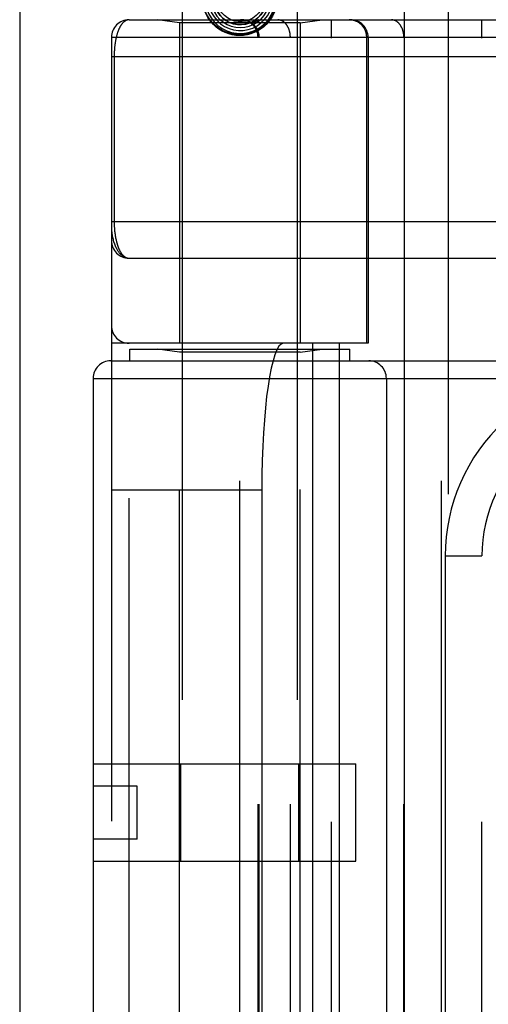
# Model space of a CAD drawing. Header units: inches. Extents: x 0 to 243, y 0 to 157.
# Tile 150 of 256: x 44.438 to 45.237, y 107.87 to 109.548. Entities that reach past the tile are written whole.
import ezdxf

# ---------------------------------------------------------------- set-up
doc = ezdxf.new("R2010")
doc.units = ezdxf.units.IN
doc.header["$LTSCALE"] = 13.357143
doc.header["$MEASUREMENT"] = 0
doc.linetypes.add('HIDDEN', pattern=[0.2, 0.1, -0.1])
doc.layers.get('0').update_dxf_attribs({"linetype": 'CONTINUOUS'})
doc.layers.add('LEFTHAND_DOOR_ASSEMBLY', color=7, linetype='CONTINUOUS')

msp = doc.modelspace()

# ---------------------------------------------------------------- linework, layer by layer
at = {"color": 3, "linetype": 'Continuous'}
msp.add_line((44.4385, 117.7051), (44.4385, 41.1754), dxfattribs=at)
at = {"layer": 'LEFTHAND_DOOR_ASSEMBLY', "color": 3, "linetype": 'Continuous'}
msp.add_line((45.0942, 112.7464), (45.0942, 41.3964), dxfattribs=at)
at = {"layer": 'LEFTHAND_DOOR_ASSEMBLY', "color": 8, "linetype": 'HIDDEN'}
for p, q in [((45.1692, 112.7464), (45.1692, 41.3964)), ((44.7157, 109.7244), (44.7157, 106.5421)), ((44.9117, 109.7244), (44.9117, 106.5421)), ((44.625, 109.5477), (45.4987, 109.5477)), ((44.7107, 109.5424), (44.6732, 109.5477)), ((44.7107, 109.5424), (44.7107, 108.9964)), ((44.9167, 109.5424), (44.7107, 109.5424)), ((44.8404, 109.5461), (44.8407, 109.5464)), ((44.8407, 109.5464), (44.8422, 109.5477)), ((44.8422, 109.5477), (44.8427, 109.5482)), ((44.9167, 109.5424), (44.9542, 109.5477)), ((44.9167, 109.5424), (44.9167, 108.9964)), ((44.97, 106.8452), (44.97, 109.5477)), ((45.2265, 106.8452), (45.2265, 109.5477)), ((44.595, 109.5177), (44.595, 106.8752)), ((45.2585, 109.5177), (44.595, 109.5177)), ((44.8449, 106.8752), (44.8449, 109.5177)), ((44.8469, 106.8752), (44.8469, 109.5177)), ((44.9, 106.8752), (44.9, 109.5177)), ((45.0302, 108.9964), (45.0302, 109.5177)), ((45.0325, 109.5177), (45.0325, 108.9964)), ((45.0935, 106.8752), (45.0935, 109.5177)), ((44.595, 109.4852), (45.4987, 109.4852)), ((44.5996, 109.4852), (44.5996, 109.2031)), ((44.625, 109.1414), (45.5045, 109.1414)), ((45.0325, 108.9964), (44.595, 108.9964)), ((44.625, 107.3964), (44.625, 108.9964)), ((44.9375, 108.9964), (44.9375, 107.3964)), ((44.9834, 108.9964), (44.9834, 107.3964)), ((44.6262, 108.9664), (44.6262, 108.9864)), ((44.6262, 108.9864), (45.0012, 108.9864)), ((44.7107, 108.9812), (44.6732, 108.9864)), ((44.7107, 107.4117), (44.7107, 108.9812)), ((44.9167, 108.9812), (44.7107, 108.9812)), ((44.9167, 108.9812), (44.9542, 108.9864)), ((44.9167, 107.4117), (44.9167, 108.9812)), ((45.0012, 108.9664), (45.0012, 108.9864)), ((44.5937, 108.9664), (45.72, 108.9664)), ((44.8137, 107.4264), (44.8137, 108.9664)), ((45.1575, 107.4264), (45.1575, 108.9664)), ((44.5637, 108.9364), (44.5637, 107.4564)), ((44.5637, 108.9364), (45.72, 108.9364)), ((45.0637, 108.9364), (45.0637, 107.4564)), ((44.595, 108.7464), (44.8511, 108.7464)), ((44.8511, 108.7464), (44.8511, 107.6464)), ((45.164, 108.6339), (45.164, 107.7589)), ((45.164, 108.6339), (45.2265, 108.6339)), ((44.5637, 108.2794), (45.0117, 108.2794)), ((44.7131, 108.1134), (44.7131, 108.2794)), ((44.9143, 108.1134), (44.9143, 108.2794)), ((45.0117, 108.1134), (45.0117, 108.2794)), ((44.6387, 108.2414), (44.5637, 108.2414)), ((44.6387, 108.1514), (44.6387, 108.2414)), ((44.6387, 108.1514), (44.5637, 108.1514)), ((44.5637, 108.1134), (45.0117, 108.1134))]:
    msp.add_line(p, q, dxfattribs=at)
for points in [[(44.7837, 109.634), (44.7766, 109.6291), (44.7704, 109.6232), (44.765, 109.6165), (44.7607, 109.609), (44.7576, 109.6009), (44.7556, 109.5925), (44.755, 109.5839), (44.7556, 109.5752), (44.7575, 109.5667), (44.7606, 109.5586), (44.7648, 109.551), (44.7702, 109.5441), (44.7765, 109.5381), (44.7836, 109.533), (44.7915, 109.5291), (44.7998, 109.5263), (44.8084, 109.5248), (44.8172, 109.5245), (44.826, 109.5255), (44.8345, 109.5279), (44.8426, 109.5314), (44.8501, 109.5361)], [(44.7939, 109.6334), (44.7867, 109.6299), (44.78, 109.6254), (44.7742, 109.62), (44.7692, 109.6137), (44.7652, 109.6067), (44.7622, 109.5991), (44.7605, 109.5912), (44.76, 109.5831), (44.7607, 109.5751), (44.7626, 109.5671), (44.7656, 109.5596), (44.7698, 109.5526), (44.775, 109.5463), (44.7811, 109.5408), (44.7879, 109.5363), (44.7954, 109.5329), (44.8033, 109.5306), (44.8115, 109.5295), (44.8197, 109.5297), (44.8279, 109.5311), (44.8357, 109.5337)], [(44.8034, 109.631), (44.7963, 109.629), (44.7896, 109.6258), (44.7834, 109.6217), (44.7779, 109.6166), (44.7732, 109.6108), (44.7695, 109.6043), (44.7669, 109.5972), (44.7654, 109.5899), (44.765, 109.5823), (44.7658, 109.5748), (44.7677, 109.5675), (44.7708, 109.5606), (44.7748, 109.5542), (44.7799, 109.5485), (44.7857, 109.5436), (44.7923, 109.5397), (44.7993, 109.5368), (44.8068, 109.535), (44.8145, 109.5344), (44.8221, 109.535), (44.8296, 109.5368)], [(44.8137, 109.6269), (44.8125, 109.627), (44.8057, 109.6263), (44.7991, 109.6246), (44.7928, 109.6219), (44.787, 109.6182), (44.7819, 109.6136), (44.7776, 109.6083), (44.7741, 109.6023), (44.7717, 109.5958), (44.7703, 109.589), (44.77, 109.5821), (44.7708, 109.5752), (44.7727, 109.5684), (44.7756, 109.5621), (44.7795, 109.5563), (44.7843, 109.5511), (44.7899, 109.5468), (44.7961, 109.5434), (44.8027, 109.541), (44.8097, 109.5397), (44.8168, 109.5395)], [(44.8357, 109.5337), (44.8431, 109.5374), (44.8499, 109.5423), (44.8559, 109.548), (44.8609, 109.5547), (44.8649, 109.562), (44.8678, 109.5698), (44.8695, 109.578), (44.87, 109.5864), (44.8692, 109.5948), (44.8671, 109.6029), (44.8639, 109.6107), (44.8596, 109.6179), (44.8542, 109.6244), (44.8479, 109.6301), (44.8408, 109.6347), (44.8331, 109.6383), (44.8249, 109.6407), (44.8165, 109.6418), (44.8079, 109.6417), (44.7995, 109.6404), (44.7914, 109.6378), (44.7837, 109.634)], [(44.8296, 109.5368), (44.8368, 109.5397), (44.8434, 109.5436), (44.8494, 109.5485), (44.8546, 109.5543), (44.8588, 109.5609), (44.862, 109.568), (44.864, 109.5755), (44.8649, 109.5832), (44.8646, 109.5911), (44.8632, 109.5988), (44.8605, 109.6062), (44.8568, 109.6131), (44.852, 109.6194), (44.8464, 109.6249), (44.8399, 109.6295), (44.8328, 109.633), (44.8253, 109.6355), (44.8174, 109.6368), (44.8095, 109.6368), (44.8016, 109.6357), (44.7939, 109.6334)], [(44.8168, 109.5395), (44.8238, 109.5404), (44.8307, 109.5424), (44.8371, 109.5455), (44.843, 109.5496), (44.8482, 109.5545), (44.8526, 109.5602), (44.856, 109.5665), (44.8584, 109.5733), (44.8597, 109.5804), (44.8599, 109.5877), (44.859, 109.5949), (44.8569, 109.6019), (44.8538, 109.6084), (44.8496, 109.6145), (44.8446, 109.6198), (44.8388, 109.6243), (44.8324, 109.6278), (44.8254, 109.6303), (44.8182, 109.6317), (44.8108, 109.6319), (44.8034, 109.631)], [(44.8575, 109.5702), (44.8569, 109.5686), (44.8537, 109.5621), (44.8496, 109.5561), (44.8446, 109.5509), (44.8388, 109.5465), (44.8325, 109.5432), (44.8257, 109.5408), (44.8186, 109.5396), (44.8114, 109.5395), (44.8044, 109.5406), (44.7976, 109.5428), (44.7912, 109.546), (44.7855, 109.5501), (44.7805, 109.5551), (44.7764, 109.5608), (44.7732, 109.5671), (44.7711, 109.5739), (44.7701, 109.5808), (44.7702, 109.5878), (44.7714, 109.5947), (44.7737, 109.6013)], [(44.8498, 109.5652), (44.8461, 109.5597), (44.8415, 109.5548), (44.8362, 109.5508), (44.8304, 109.5477), (44.8242, 109.5456), (44.8177, 109.5446), (44.8111, 109.5446), (44.8047, 109.5457), (44.7985, 109.5478), (44.7928, 109.5509), (44.7877, 109.5548), (44.7833, 109.5596), (44.7797, 109.565), (44.7771, 109.5709), (44.7755, 109.5771), (44.775, 109.5835), (44.7755, 109.5899), (44.777, 109.596), (44.7795, 109.6019), (44.783, 109.6072)], [(44.8501, 109.5361), (44.8569, 109.5418), (44.8627, 109.5485), (44.8675, 109.556), (44.8712, 109.5641), (44.8717, 109.5656)], [(44.625, 109.5477), (44.6244, 109.5477), (44.6238, 109.5476), (44.6232, 109.5476), (44.6226, 109.5475), (44.622, 109.5473), (44.6214, 109.5472), (44.6209, 109.547), (44.6203, 109.5468), (44.6198, 109.5465), (44.6192, 109.5463), (44.6187, 109.546), (44.6182, 109.5457), (44.6177, 109.5454), (44.6172, 109.545), (44.6167, 109.5446), (44.6162, 109.5443), (44.6157, 109.5438), (44.6152, 109.5434), (44.6148, 109.543), (44.6143, 109.5425), (44.6139, 109.542), (44.6134, 109.5415), (44.613, 109.541), (44.6126, 109.5404), (44.6121, 109.5399), (44.6117, 109.5393), (44.6113, 109.5387), (44.6109, 109.5381), (44.6106, 109.5375), (44.6102, 109.5369), (44.6098, 109.5362), (44.6094, 109.5356), (44.6091, 109.5349), (44.6087, 109.5343), (44.6084, 109.5336), (44.6081, 109.5329), (44.6077, 109.5322), (44.6074, 109.5314), (44.6071, 109.5307), (44.6068, 109.53), (44.6065, 109.5292), (44.6062, 109.5285), (44.606, 109.5277), (44.6057, 109.527), (44.6054, 109.5262), (44.6052, 109.5254), (44.6049, 109.5246), (44.6047, 109.5238), (44.6044, 109.523), (44.6042, 109.5222), (44.604, 109.5214), (44.6037, 109.5206), (44.6035, 109.5198), (44.6033, 109.5189), (44.6031, 109.5181), (44.6029, 109.5173), (44.6027, 109.5164), (44.6026, 109.5156), (44.6024, 109.5147), (44.6022, 109.5139), (44.602, 109.513), (44.6019, 109.5122), (44.6017, 109.5113), (44.6016, 109.5105), (44.6014, 109.5096), (44.6013, 109.5087), (44.6012, 109.5079), (44.6011, 109.507), (44.6009, 109.5061), (44.6008, 109.5053), (44.6007, 109.5044), (44.6006, 109.5035), (44.6005, 109.5027), (44.6004, 109.5018), (44.6003, 109.501), (44.6003, 109.5001), (44.6002, 109.4993), (44.6001, 109.4985), (44.6, 109.4976), (44.6, 109.4968), (44.5999, 109.496), (44.5999, 109.4951), (44.5998, 109.4943), (44.5998, 109.4935), (44.5997, 109.4926), (44.5997, 109.4918), (44.5997, 109.491), (44.5997, 109.4902), (44.5996, 109.4893), (44.5996, 109.4885), (44.5996, 109.4877), (44.5996, 109.4869), (44.5996, 109.486), (44.5996, 109.4852)], [(44.8674, 109.5505), (44.8627, 109.5442), (44.8573, 109.5387), (44.8511, 109.5339), (44.8443, 109.5299), (44.837, 109.5269), (44.8294, 109.5247), (44.8216, 109.5234), (44.8137, 109.523), (44.8058, 109.5234), (44.798, 109.5247), (44.7904, 109.5269), (44.7831, 109.5299), (44.7763, 109.5339), (44.7701, 109.5387), (44.7647, 109.5442), (44.7601, 109.5505)], [(44.8469, 109.5177), (44.8469, 109.5184), (44.8469, 109.519), (44.8468, 109.5197), (44.8468, 109.5203), (44.8467, 109.521), (44.8467, 109.5216), (44.8466, 109.5223), (44.8465, 109.5229), (44.8463, 109.5236), (44.8462, 109.5242), (44.8461, 109.5248), (44.8459, 109.5255), (44.8457, 109.5261), (44.8455, 109.5267), (44.8453, 109.5273), (44.8451, 109.528), (44.8449, 109.5286), (44.8447, 109.5292), (44.8444, 109.5298), (44.8441, 109.5304), (44.8439, 109.531), (44.8436, 109.5316), (44.8433, 109.5321), (44.8429, 109.5327), (44.8426, 109.5333), (44.8423, 109.5338), (44.8419, 109.5344), (44.8415, 109.5349), (44.8412, 109.5354), (44.8408, 109.536), (44.8404, 109.5365), (44.84, 109.537), (44.8395, 109.5375), (44.8391, 109.538), (44.8387, 109.5384), (44.8382, 109.5389), (44.8378, 109.5394), (44.8373, 109.5398), (44.8368, 109.5403), (44.8363, 109.5407), (44.8358, 109.5411), (44.8353, 109.5415), (44.8348, 109.5419), (44.8343, 109.5423), (44.8337, 109.5426), (44.8332, 109.543), (44.8326, 109.5433), (44.8321, 109.5437), (44.8315, 109.544), (44.8309, 109.5443), (44.8304, 109.5446), (44.8298, 109.5449), (44.8292, 109.5452), (44.8286, 109.5454), (44.828, 109.5457), (44.8274, 109.5459), (44.8268, 109.5461), (44.8262, 109.5463), (44.8255, 109.5465), (44.8249, 109.5467), (44.8243, 109.5468), (44.8237, 109.547), (44.823, 109.5471), (44.8224, 109.5472), (44.8217, 109.5474), (44.8211, 109.5474), (44.8205, 109.5475), (44.8198, 109.5476), (44.8192, 109.5476), (44.8185, 109.5477), (44.8179, 109.5477), (44.8172, 109.5477)], [(44.8466, 109.5481), (44.8462, 109.5478), (44.8459, 109.5476), (44.8455, 109.5473), (44.8452, 109.5471), (44.8448, 109.5469), (44.8445, 109.5467), (44.8442, 109.5465), (44.8439, 109.5463), (44.8436, 109.5461), (44.8432, 109.546), (44.8429, 109.5458), (44.8426, 109.5456), (44.8423, 109.5455), (44.842, 109.5453), (44.8417, 109.5452), (44.8414, 109.5451), (44.8412, 109.5449), (44.8409, 109.5448), (44.8406, 109.5447), (44.8404, 109.5446), (44.8402, 109.5446), (44.8399, 109.5445), (44.8397, 109.5444), (44.8395, 109.5444), (44.8393, 109.5444), (44.8392, 109.5444), (44.8391, 109.5445), (44.8391, 109.5447), (44.8392, 109.5448), (44.8393, 109.545), (44.8395, 109.5452), (44.8396, 109.5454), (44.8398, 109.5455), (44.8399, 109.5457), (44.8401, 109.5458), (44.8402, 109.546), (44.8404, 109.5461)], [(44.9, 109.5177), (44.9, 109.5184), (44.9, 109.519), (44.8999, 109.5197), (44.8999, 109.5203), (44.8999, 109.521), (44.8998, 109.5216), (44.8997, 109.5223), (44.8997, 109.5229), (44.8996, 109.5236), (44.8995, 109.5242), (44.8994, 109.5248), (44.8993, 109.5255), (44.8991, 109.5261), (44.899, 109.5267), (44.8989, 109.5273), (44.8987, 109.528), (44.8985, 109.5286), (44.8984, 109.5292), (44.8982, 109.5298), (44.898, 109.5304), (44.8978, 109.531), (44.8976, 109.5316), (44.8974, 109.5321), (44.8971, 109.5327), (44.8969, 109.5333), (44.8967, 109.5338), (44.8964, 109.5344), (44.8961, 109.5349), (44.8959, 109.5354), (44.8956, 109.536), (44.8953, 109.5365), (44.895, 109.537), (44.8947, 109.5375), (44.8944, 109.538), (44.8941, 109.5384), (44.8938, 109.5389), (44.8934, 109.5394), (44.8931, 109.5398), (44.8928, 109.5403), (44.8924, 109.5407), (44.892, 109.5411), (44.8917, 109.5415), (44.8913, 109.5419), (44.8909, 109.5423), (44.8906, 109.5426), (44.8902, 109.543), (44.8898, 109.5433), (44.8894, 109.5437), (44.889, 109.544), (44.8886, 109.5443), (44.8881, 109.5446), (44.8877, 109.5449), (44.8873, 109.5452), (44.8869, 109.5454), (44.8865, 109.5457), (44.886, 109.5459), (44.8856, 109.5461), (44.8851, 109.5463), (44.8847, 109.5465), (44.8843, 109.5467), (44.8838, 109.5468), (44.8834, 109.547), (44.8829, 109.5471), (44.8824, 109.5472), (44.882, 109.5474), (44.8815, 109.5474), (44.8811, 109.5475), (44.8806, 109.5476), (44.8802, 109.5476), (44.8797, 109.5477), (44.8792, 109.5477), (44.8788, 109.5477)], [(45.0302, 109.5177), (45.0301, 109.5184), (45.0301, 109.519), (45.0301, 109.5197), (45.03, 109.5203), (45.03, 109.521), (45.0299, 109.5216), (45.0298, 109.5223), (45.0297, 109.5229), (45.0296, 109.5236), (45.0294, 109.5242), (45.0293, 109.5248), (45.0291, 109.5255), (45.029, 109.5261), (45.0288, 109.5267), (45.0286, 109.5273), (45.0284, 109.528), (45.0281, 109.5286), (45.0279, 109.5292), (45.0276, 109.5298), (45.0274, 109.5304), (45.0271, 109.531), (45.0268, 109.5316), (45.0265, 109.5321), (45.0262, 109.5327), (45.0258, 109.5333), (45.0255, 109.5338), (45.0251, 109.5344), (45.0248, 109.5349), (45.0244, 109.5354), (45.024, 109.536), (45.0236, 109.5365), (45.0232, 109.537), (45.0228, 109.5375), (45.0224, 109.538), (45.0219, 109.5384), (45.0215, 109.5389), (45.021, 109.5394), (45.0205, 109.5398), (45.02, 109.5403), (45.0195, 109.5407), (45.019, 109.5411), (45.0185, 109.5415), (45.018, 109.5419), (45.0175, 109.5423), (45.017, 109.5426), (45.0164, 109.543), (45.0159, 109.5433), (45.0153, 109.5437), (45.0147, 109.544), (45.0142, 109.5443), (45.0136, 109.5446), (45.013, 109.5449), (45.0124, 109.5452), (45.0118, 109.5454), (45.0112, 109.5457), (45.0106, 109.5459), (45.01, 109.5461), (45.0094, 109.5463), (45.0088, 109.5465), (45.0082, 109.5467), (45.0075, 109.5468), (45.0069, 109.547), (45.0063, 109.5471), (45.0056, 109.5472), (45.005, 109.5474), (45.0043, 109.5474), (45.0037, 109.5475), (45.0031, 109.5476), (45.0024, 109.5476), (45.0018, 109.5477), (45.0011, 109.5477), (45.0005, 109.5477)], [(45.0935, 109.5177), (45.0935, 109.5184), (45.0935, 109.519), (45.0935, 109.5197), (45.0934, 109.5203), (45.0934, 109.521), (45.0933, 109.5216), (45.0933, 109.5223), (45.0932, 109.5229), (45.0931, 109.5236), (45.093, 109.5242), (45.0929, 109.5248), (45.0928, 109.5255), (45.0927, 109.5261), (45.0925, 109.5267), (45.0924, 109.5273), (45.0922, 109.528), (45.0921, 109.5286), (45.0919, 109.5292), (45.0917, 109.5298), (45.0915, 109.5304), (45.0913, 109.531), (45.0911, 109.5316), (45.0909, 109.5321), (45.0907, 109.5327), (45.0904, 109.5333), (45.0902, 109.5338), (45.0899, 109.5344), (45.0897, 109.5349), (45.0894, 109.5354), (45.0891, 109.536), (45.0888, 109.5365), (45.0886, 109.537), (45.0883, 109.5375), (45.0879, 109.538), (45.0876, 109.5384), (45.0873, 109.5389), (45.087, 109.5394), (45.0866, 109.5398), (45.0863, 109.5403), (45.0859, 109.5407), (45.0856, 109.5411), (45.0852, 109.5415), (45.0848, 109.5419), (45.0845, 109.5423), (45.0841, 109.5426), (45.0837, 109.543), (45.0833, 109.5433), (45.0829, 109.5437), (45.0825, 109.544), (45.0821, 109.5443), (45.0817, 109.5446), (45.0813, 109.5449), (45.0808, 109.5452), (45.0804, 109.5454), (45.08, 109.5457), (45.0796, 109.5459), (45.0791, 109.5461), (45.0787, 109.5463), (45.0782, 109.5465), (45.0778, 109.5467), (45.0773, 109.5468), (45.0769, 109.547), (45.0764, 109.5471), (45.076, 109.5472), (45.0755, 109.5474), (45.0751, 109.5474), (45.0746, 109.5475), (45.0742, 109.5476), (45.0737, 109.5476), (45.0732, 109.5477), (45.0728, 109.5477), (45.0723, 109.5477)], [(44.595, 109.2039), (45.5053, 109.2039)], [(44.595, 109.1914), (44.595, 109.1909), (44.595, 109.1902), (44.595, 109.1896), (44.5951, 109.1888), (44.5951, 109.1881), (44.5952, 109.1873), (44.5953, 109.1864), (44.5954, 109.1854), (44.5955, 109.1844), (44.5957, 109.1832), (44.5959, 109.1819), (44.5961, 109.1805), (44.5964, 109.179), (44.5967, 109.1773), (44.5971, 109.1755), (44.5976, 109.1736), (44.5981, 109.1716), (44.5987, 109.1695), (44.5994, 109.1676), (44.6, 109.1658), (44.6006, 109.1641), (44.6013, 109.1624), (44.602, 109.1609), (44.6027, 109.1595), (44.6033, 109.1581), (44.604, 109.1568), (44.6047, 109.1556), (44.6054, 109.1545), (44.6061, 109.1534), (44.6068, 109.1524), (44.6075, 109.1515), (44.6082, 109.1506), (44.6089, 109.1497), (44.6096, 109.1489), (44.6103, 109.1482), (44.611, 109.1475), (44.6118, 109.1469), (44.6125, 109.1463), (44.6132, 109.1457), (44.6139, 109.1452), (44.6146, 109.1447), (44.6153, 109.1442), (44.616, 109.1438), (44.6167, 109.1435), (44.6174, 109.1431), (44.6181, 109.1428), (44.6188, 109.1425), (44.6195, 109.1423), (44.6202, 109.1421), (44.6209, 109.1419), (44.6216, 109.1418), (44.6223, 109.1417), (44.623, 109.1416), (44.6236, 109.1415), (44.6243, 109.1415), (44.625, 109.1414)], [(44.5996, 109.2031), (44.5996, 109.2023), (44.5996, 109.2015), (44.5996, 109.2007), (44.5996, 109.1998), (44.5996, 109.199), (44.5997, 109.1982), (44.5997, 109.1974), (44.5997, 109.1965), (44.5998, 109.1957), (44.5998, 109.1948), (44.5999, 109.194), (44.5999, 109.1932), (44.6, 109.1923), (44.6, 109.1915), (44.6001, 109.1906), (44.6002, 109.1897), (44.6003, 109.1889), (44.6004, 109.188), (44.6004, 109.1871), (44.6005, 109.1863), (44.6006, 109.1854), (44.6007, 109.1845), (44.6009, 109.1836), (44.601, 109.1827), (44.6011, 109.1818), (44.6012, 109.181), (44.6014, 109.1801), (44.6015, 109.1792), (44.6016, 109.1783), (44.6018, 109.1774), (44.602, 109.1765), (44.6021, 109.1757), (44.6023, 109.1748), (44.6025, 109.1739), (44.6027, 109.1731), (44.6029, 109.1722), (44.603, 109.1714), (44.6033, 109.1705), (44.6035, 109.1697), (44.6037, 109.1688), (44.6039, 109.168), (44.6041, 109.1671), (44.6044, 109.1663), (44.6046, 109.1655), (44.6049, 109.1647), (44.6051, 109.1639), (44.6054, 109.1631), (44.6057, 109.1623), (44.6059, 109.1615), (44.6062, 109.1607), (44.6065, 109.1599), (44.6068, 109.1592), (44.6071, 109.1584), (44.6074, 109.1577), (44.6078, 109.1569), (44.6081, 109.1562), (44.6084, 109.1555), (44.6088, 109.1548), (44.6092, 109.1541), (44.6095, 109.1534), (44.6099, 109.1528), (44.6103, 109.1521), (44.6107, 109.1515), (44.6111, 109.1508), (44.6115, 109.1502), (44.6119, 109.1496), (44.6123, 109.1491), (44.6127, 109.1485), (44.6132, 109.1479), (44.6136, 109.1474), (44.6141, 109.1469), (44.6145, 109.1464), (44.615, 109.1459), (44.6155, 109.1455), (44.616, 109.1451), (44.6165, 109.1446), (44.617, 109.1443), (44.6175, 109.1439), (44.618, 109.1435), (44.6186, 109.1432), (44.6191, 109.1429), (44.6197, 109.1427), (44.6202, 109.1424), (44.6208, 109.1422), (44.6214, 109.142), (44.6219, 109.1418), (44.6225, 109.1417), (44.6231, 109.1416), (44.6237, 109.1415), (44.6244, 109.1415), (44.625, 109.1414)]]:
    msp.add_lwpolyline(points, dxfattribs=at)
for radius in [0.0635, 0.0625]:
    msp.add_circle((44.8137, 109.5844), radius, dxfattribs=at)
for centre, radius, start, end in [((44.625, 109.5177), 0.03, 90, 180), ((44.8149, 109.5177), 0.03, 0, 90), ((45.0025, 109.5177), 0.03, 0, 90), ((44.625, 109.1714), 0.03, 180, 269.9999), ((44.625, 109.0264), 0.03, 180, 270), ((44.5937, 108.9364), 0.03, 90, 180), ((45.0337, 108.9364), 0.03, 0, 90), ((45.4765, 108.6339), 0.3125, 85.9125, 180), ((45.4765, 108.6339), 0.25, 79.6658, 180)]:
    msp.add_arc(centre, radius, start, end, dxfattribs=at)
msp.add_ellipse((44.8879, 108.7464), major_axis=(0, 0.25), ratio=0.146965, start_param=0, end_param=1.570796, dxfattribs=at)

doc.saveas('drawing.dxf')
